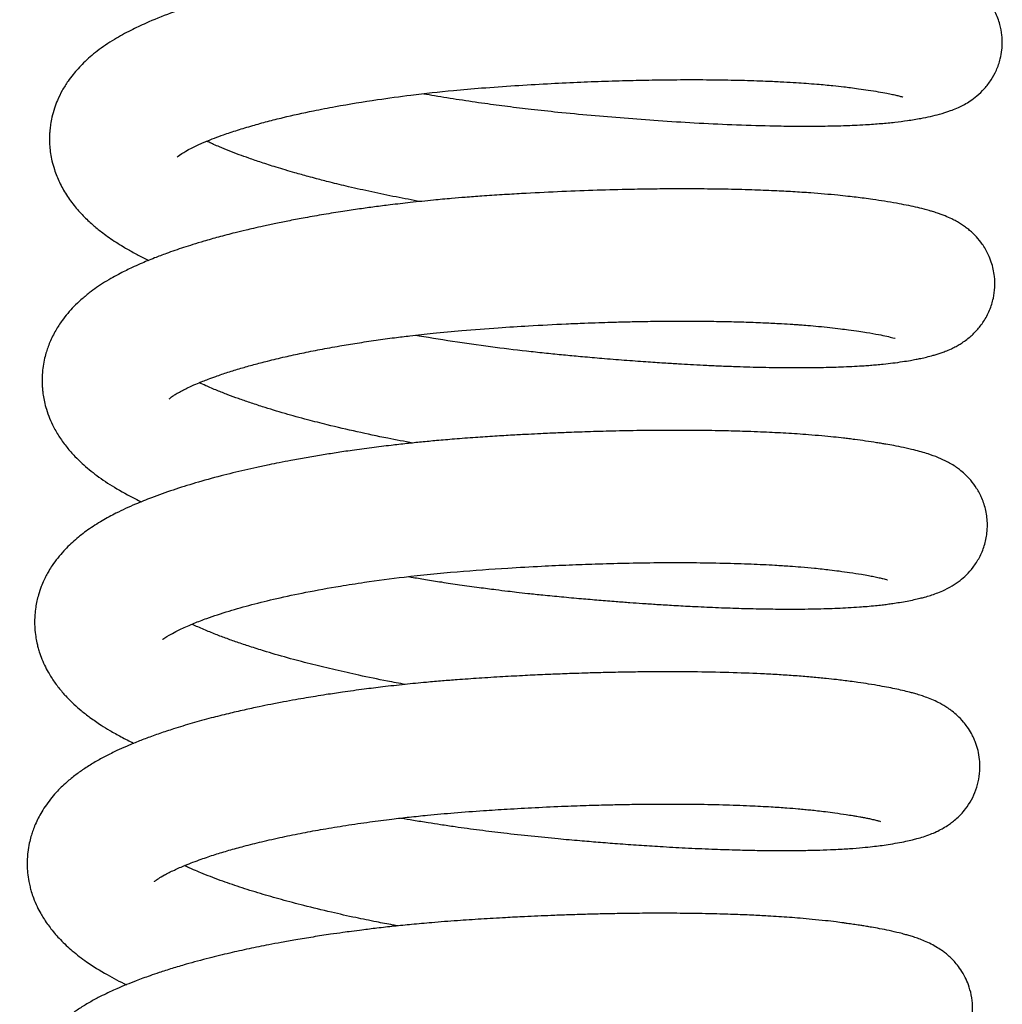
# Model space of a CAD drawing. Header units: inches. Extents: x 0 to 77643, y -44170 to 0.
# Tile 214 of 256: x 75416.43 to 75419.02, y -39662.49 to -39659.9. Entities that reach past the tile are written whole.
import ezdxf

# ---------------------------------------------------------------- set-up
doc = ezdxf.new("R2010")
doc.units = ezdxf.units.IN
doc.header["$MEASUREMENT"] = 0
doc.layers.add('FAKRO LOFT LADDERS', color=7, linetype='Continuous')

msp = doc.modelspace()

# ---------------------------------------------------------------- linework, layer by layer
at = {"layer": 'FAKRO LOFT LADDERS', "color": 7, "linetype": 'Continuous'}
for points, knots in [([(75417.49265, -39660.09547), (75417.5022, -39660.09711), (75417.53323, -39660.10237), (75417.58679, -39660.11091), (75417.65098, -39660.12029), (75417.7142, -39660.12872), (75417.77821, -39660.13649), (75417.85164, -39660.14443), (75417.93353, -39660.15211), (75418.02208, -39660.15966), (75418.11305, -39660.16641), (75418.20817, -39660.17234), (75418.30691, -39660.17711), (75418.39229, -39660.1798), (75418.46046, -39660.18086), (75418.50875, -39660.18099), (75418.54716, -39660.18062), (75418.57779, -39660.18001), (75418.6032, -39660.17924), (75418.62915, -39660.17822), (75418.6608, -39660.17659), (75418.6964, -39660.17408), (75418.73324, -39660.17053), (75418.76872, -39660.16599), (75418.79936, -39660.16087), (75418.82724, -39660.15526), (75418.85214, -39660.14915), (75418.87474, -39660.14225), (75418.89678, -39660.1335), (75418.9137, -39660.12538), (75418.93245, -39660.11407), (75418.94981, -39660.10123), (75418.96915, -39660.08292), (75418.98694, -39660.05985), (75419.00124, -39660.03385), (75419.01091, -39660.0058), (75419.01517, -39659.98155), (75419.01638, -39659.96106), (75419.01521, -39659.93804), (75419.01026, -39659.91113), (75418.9983, -39659.87983), (75418.9833, -39659.85511), (75418.96751, -39659.83596), (75418.95388, -39659.82276), (75418.94105, -39659.81221), (75418.92691, -39659.80232), (75418.91137, -39659.7933), (75418.89506, -39659.78536), (75418.8791, -39659.77879), (75418.86206, -39659.7728), (75418.84541, -39659.7677), (75418.82941, -39659.76338), (75418.81203, -39659.75916), (75418.79534, -39659.75545), (75418.77395, -39659.75113), (75418.75098, -39659.74695), (75418.72929, -39659.74334), (75418.71113, -39659.74051), (75418.69523, -39659.73816), (75418.67935, -39659.73591), (75418.65887, -39659.73316), (75418.63123, -39659.72982), (75418.59795, -39659.72634), (75418.56578, -39659.72345), (75418.53847, -39659.72128), (75418.51346, -39659.7195), (75418.48761, -39659.71786), (75418.45607, -39659.71609), (75418.41694, -39659.71425), (75418.36785, -39659.71246), (75418.31079, -39659.711), (75418.24727, -39659.71011), (75418.1827, -39659.70993), (75418.12327, -39659.71035), (75418.07165, -39659.71112), (75418.02482, -39659.71213), (75417.97941, -39659.71338), (75417.93272, -39659.71494), (75417.88378, -39659.71688), (75417.83154, -39659.71926), (75417.77576, -39659.72218), (75417.71777, -39659.72564), (75417.66695, -39659.72899), (75417.62679, -39659.73198), (75417.59567, -39659.7345), (75417.56157, -39659.73749), (75417.51988, -39659.74147), (75417.47465, -39659.74626), (75417.43266, -39659.75115), (75417.38807, -39659.75674), (75417.33454, -39659.76404), (75417.26755, -39659.77426), (75417.19615, -39659.78657), (75417.11857, -39659.8017), (75417.04226, -39659.81871), (75416.97085, -39659.83701), (75416.91391, -39659.85352), (75416.8666, -39659.86876), (75416.81615, -39659.88663), (75416.76746, -39659.90634), (75416.71901, -39659.92923), (75416.67602, -39659.95272), (75416.63398, -39659.98116), (75416.60306, -39660.00774), (75416.58246, -39660.02908), (75416.56878, -39660.04509), (75416.55467, -39660.06398), (75416.54055, -39660.08659), (75416.52879, -39660.11055), (75416.51982, -39660.13421), (75416.51383, -39660.15552), (75416.51015, -39660.17482), (75416.5083, -39660.18998), (75416.50738, -39660.20305), (75416.50706, -39660.21749), (75416.50774, -39660.23436), (75416.50991, -39660.25332), (75416.51382, -39660.27382), (75416.51927, -39660.29349), (75416.52605, -39660.31221), (75416.53604, -39660.33503), (75416.55162, -39660.36283), (75416.57399, -39660.39329), (75416.59835, -39660.42), (75416.62275, -39660.44253), (75416.64481, -39660.46025), (75416.66452, -39660.47457), (75416.68243, -39660.4866), (75416.70335, -39660.49964), (75416.72728, -39660.51335), (75416.75004, -39660.52525), (75416.76407, -39660.53214), (75416.76874, -39660.53438)], [0.217810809, 0.217810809, 0.217810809, 0.217810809, 0.217862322, 0.217977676, 0.218096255, 0.218201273, 0.218310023, 0.218432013, 0.218586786, 0.218742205, 0.21890577, 0.219084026, 0.219277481, 0.219485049, 0.219614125, 0.219727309, 0.219819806, 0.219892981, 0.219958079, 0.220017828, 0.22010162, 0.220222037, 0.220335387, 0.22044805, 0.220580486, 0.220683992, 0.220785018, 0.220909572, 0.22097366, 0.221047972, 0.221098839, 0.221156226, 0.221219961, 0.221281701, 0.221339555, 0.221400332, 0.22144663, 0.221485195, 0.221521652, 0.221577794, 0.221644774, 0.221709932, 0.221765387, 0.221805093, 0.221845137, 0.221890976, 0.221953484, 0.222010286, 0.222085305, 0.222154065, 0.222231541, 0.222310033, 0.222363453, 0.222431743, 0.22251573, 0.222604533, 0.2226782, 0.222732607, 0.222779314, 0.222825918, 0.222874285, 0.222955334, 0.223055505, 0.223136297, 0.223196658, 0.223253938, 0.223313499, 0.223375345, 0.223466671, 0.223569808, 0.223686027, 0.223815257, 0.223944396, 0.224054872, 0.224146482, 0.224227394, 0.22430834, 0.224389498, 0.224474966, 0.224566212, 0.224663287, 0.224766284, 0.224868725, 0.224928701, 0.224976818, 0.225032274, 0.22510859, 0.22519794, 0.225274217, 0.225335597, 0.22544152, 0.225570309, 0.225714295, 0.225857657, 0.226039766, 0.226199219, 0.226339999, 0.226448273, 0.226557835, 0.226742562, 0.226866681, 0.227009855, 0.22716892, 0.227307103, 0.227368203, 0.227425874, 0.22748758, 0.22756752, 0.227646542, 0.227705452, 0.227770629, 0.227821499, 0.22786002, 0.227890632, 0.227924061, 0.227973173, 0.228022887, 0.228074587, 0.228137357, 0.228187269, 0.228235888, 0.228342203, 0.228454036, 0.228559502, 0.228657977, 0.228746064, 0.228807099, 0.228869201, 0.228931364, 0.22901542, 0.229098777, 0.22913969, 0.22913969, 0.22913969, 0.22913969]), ([(75416.8431, -39660.26264), (75416.84333, -39660.2626), (75416.85172, -39660.25342), (75416.89592, -39660.23058), (75416.94102, -39660.21256), (75416.96844, -39660.20246), (75417.00157, -39660.19134), (75417.04056, -39660.17956), (75417.08092, -39660.16848), (75417.13331, -39660.15533), (75417.19287, -39660.14212), (75417.27546, -39660.12612), (75417.36102, -39660.11201), (75417.46527, -39660.09787), (75417.5573, -39660.08777), (75417.64901, -39660.0798), (75417.73178, -39660.07403), (75417.81595, -39660.06898), (75417.89534, -39660.06509), (75417.97067, -39660.06215), (75418.04223, -39660.06009), (75418.11505, -39660.05872), (75418.1897, -39660.05815), (75418.26553, -39660.05856), (75418.33653, -39660.05995), (75418.3942, -39660.06194), (75418.43912, -39660.06407), (75418.47191, -39660.06597), (75418.50102, -39660.06794), (75418.53362, -39660.07047), (75418.56699, -39660.07356), (75418.59589, -39660.07674), (75418.61818, -39660.07954), (75418.63975, -39660.08243), (75418.66469, -39660.08604), (75418.68975, -39660.09007), (75418.7111, -39660.09395), (75418.72696, -39660.09721), (75418.73921, -39660.10001), (75418.74819, -39660.10238), (75418.75271, -39660.10375), (75418.75383, -39660.10419), (75418.75382, -39660.10417)], [0.7732325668, 0.7732325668, 0.7732325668, 0.7732325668, 0.7734875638, 0.7738471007, 0.7739366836, 0.774020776, 0.7741422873, 0.7742616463, 0.7743700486, 0.7744786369, 0.7746726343, 0.7748046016, 0.7750445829, 0.7752249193, 0.7754465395, 0.7755909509, 0.7757595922, 0.7759237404, 0.7760749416, 0.7762178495, 0.7763631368, 0.776497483, 0.7766565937, 0.776825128, 0.7769844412, 0.7771340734, 0.7772337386, 0.7773191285, 0.7773888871, 0.7774695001, 0.7775957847, 0.7776888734, 0.7777486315, 0.777825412, 0.7779211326, 0.7780370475, 0.7781466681, 0.7782376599, 0.7783196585, 0.7784196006, 0.7784982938, 0.7785587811, 0.7785587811, 0.7785587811, 0.7785587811]), ([(75417.48334, -39660.37954), (75417.4619, -39660.37561), (75417.4188, -39660.36737), (75417.35585, -39660.35429), (75417.29797, -39660.34124), (75417.24978, -39660.32955), (75417.21469, -39660.32054), (75417.18365, -39660.31224), (75417.14763, -39660.30219), (75417.10613, -39660.28983), (75417.066, -39660.27698), (75417.03375, -39660.26596), (75417.00548, -39660.25573), (75416.97972, -39660.24586), (75416.95745, -39660.23676), (75416.94003, -39660.22925), (75416.92889, -39660.22422), (75416.92303, -39660.22147), (75416.92099, -39660.22049)], [0.7702097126, 0.7702097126, 0.7702097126, 0.7702097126, 0.7703394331, 0.7704734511, 0.7706049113, 0.7707144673, 0.7707969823, 0.7708480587, 0.7709344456, 0.7710604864, 0.7711655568, 0.771259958, 0.7713377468, 0.7714227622, 0.7715086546, 0.771568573, 0.771616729, 0.7716433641, 0.7716433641, 0.7716433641, 0.7716433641]), ([(75417.47202, -39660.73137), (75417.4748, -39660.73185), (75417.51088, -39660.73804), (75417.5803, -39660.74917), (75417.67894, -39660.76297), (75417.75928, -39660.77267), (75417.82098, -39660.77927), (75417.8662, -39660.78368), (75417.91299, -39660.78803), (75417.96456, -39660.79253), (75418.0204, -39660.79706), (75418.075, -39660.80109), (75418.12264, -39660.80429), (75418.16153, -39660.80668), (75418.19588, -39660.80863), (75418.23025, -39660.81041), (75418.26823, -39660.81217), (75418.31827, -39660.81416), (75418.37777, -39660.81595), (75418.44118, -39660.81698), (75418.49708, -39660.81708), (75418.53937, -39660.81653), (75418.57227, -39660.8157), (75418.59948, -39660.81475), (75418.62644, -39660.81347), (75418.64974, -39660.81206), (75418.66868, -39660.81068), (75418.68552, -39660.80929), (75418.70533, -39660.8074), (75418.72872, -39660.80476), (75418.7525, -39660.80145), (75418.77267, -39660.7981), (75418.78824, -39660.79524), (75418.80234, -39660.79238), (75418.8177, -39660.78892), (75418.83188, -39660.78525), (75418.84448, -39660.78153), (75418.8551, -39660.77807), (75418.86745, -39660.77353), (75418.87945, -39660.76852), (75418.89367, -39660.76148), (75418.90518, -39660.75487), (75418.91661, -39660.7474), (75418.93115, -39660.73638), (75418.94899, -39660.71965), (75418.96791, -39660.69539), (75418.98324, -39660.66672), (75418.99298, -39660.63582), (75418.99698, -39660.60557), (75418.99623, -39660.57975), (75418.9926, -39660.5575), (75418.98719, -39660.53798), (75418.97809, -39660.51535), (75418.9647, -39660.49253), (75418.95057, -39660.47515), (75418.93927, -39660.46357), (75418.93035, -39660.45552), (75418.92062, -39660.44778), (75418.91124, -39660.44114), (75418.90233, -39660.43552), (75418.89229, -39660.42981), (75418.88204, -39660.42453), (75418.86736, -39660.41801), (75418.85532, -39660.41341), (75418.84426, -39660.40953), (75418.8336, -39660.40615), (75418.82188, -39660.40273), (75418.80739, -39660.39883), (75418.78767, -39660.39409), (75418.76371, -39660.38902), (75418.73651, -39660.3839), (75418.70724, -39660.37897), (75418.67843, -39660.37462), (75418.65321, -39660.37107), (75418.63144, -39660.36827), (75418.60824, -39660.36557), (75418.58061, -39660.36266), (75418.54816, -39660.35967), (75418.50889, -39660.35657), (75418.46511, -39660.3537), (75418.41344, -39660.351), (75418.35404, -39660.34867), (75418.28611, -39660.34694), (75418.21512, -39660.34609), (75418.14766, -39660.34606), (75418.08538, -39660.34665), (75418.01665, -39660.34787), (75417.93702, -39660.35007), (75417.84492, -39660.35368), (75417.7648, -39660.35775), (75417.69831, -39660.36173), (75417.64875, -39660.36498), (75417.60452, -39660.36825), (75417.56203, -39660.37177), (75417.51362, -39660.37621), (75417.45963, -39660.3818), (75417.40802, -39660.38782), (75417.36359, -39660.39349), (75417.32203, -39660.39921), (75417.27743, -39660.40581), (75417.22951, -39660.41351), (75417.18284, -39660.42168), (75417.14069, -39660.42964), (75417.10426, -39660.43698), (75417.07243, -39660.44379), (75417.04635, -39660.44965), (75417.02132, -39660.45551), (75416.99035, -39660.46308), (75416.95317, -39660.4728), (75416.91621, -39660.48324), (75416.88571, -39660.49246), (75416.86041, -39660.50055), (75416.83727, -39660.50834), (75416.81174, -39660.51739), (75416.78086, -39660.52909), (75416.751, -39660.54148), (75416.72669, -39660.55248), (75416.70946, -39660.56073), (75416.69165, -39660.56975), (75416.67332, -39660.57966), (75416.65214, -39660.59219), (75416.63146, -39660.6058), (75416.61064, -39660.62106), (75416.59067, -39660.63761), (75416.5718, -39660.65559), (75416.55518, -39660.67381), (75416.53899, -39660.69439), (75416.52263, -39660.71946), (75416.51039, -39660.74393), (75416.50248, -39660.76435), (75416.49744, -39660.77998), (75416.49286, -39660.79802), (75416.48965, -39660.81684), (75416.48805, -39660.8339), (75416.4875, -39660.84902), (75416.48779, -39660.86294), (75416.48886, -39660.87682), (75416.4907, -39660.89122), (75416.49384, -39660.9079), (75416.49925, -39660.92835), (75416.5072, -39660.95056), (75416.51868, -39660.97539), (75416.53384, -39661.00126), (75416.55291, -39661.02725), (75416.57286, -39661.0498), (75416.59897, -39661.07522), (75416.63155, -39661.10191), (75416.67955, -39661.13401), (75416.71918, -39661.15577), (75416.74398, -39661.16797), (75416.74923, -39661.1705)], [0.230659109, 0.230659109, 0.230659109, 0.230659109, 0.230674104, 0.230853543, 0.231028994, 0.231193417, 0.231274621, 0.231353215, 0.231431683, 0.231522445, 0.2316283, 0.231732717, 0.231821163, 0.231893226, 0.231952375, 0.232017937, 0.232092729, 0.232176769, 0.232320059, 0.23246464, 0.232594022, 0.232708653, 0.232775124, 0.232846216, 0.2329252, 0.232997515, 0.233045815, 0.23309448, 0.233151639, 0.233233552, 0.233322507, 0.233399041, 0.233458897, 0.233509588, 0.233574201, 0.233649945, 0.233694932, 0.233736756, 0.23378381, 0.233847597, 0.233890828, 0.233925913, 0.233963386, 0.234004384, 0.234068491, 0.234130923, 0.234198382, 0.234263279, 0.234318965, 0.234373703, 0.234411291, 0.234449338, 0.23449166, 0.234557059, 0.234610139, 0.234637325, 0.234669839, 0.234698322, 0.23473265, 0.234769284, 0.234791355, 0.234839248, 0.23490752, 0.234952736, 0.234994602, 0.235052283, 0.235090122, 0.235147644, 0.235239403, 0.235333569, 0.235427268, 0.23553374, 0.235631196, 0.235698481, 0.235757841, 0.235816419, 0.235887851, 0.235976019, 0.236062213, 0.236172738, 0.236280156, 0.236406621, 0.236551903, 0.23669488, 0.236822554, 0.236934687, 0.237040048, 0.237196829, 0.237360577, 0.237525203, 0.237615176, 0.237707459, 0.237784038, 0.237846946, 0.237931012, 0.238040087, 0.238135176, 0.238210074, 0.238283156, 0.238365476, 0.238460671, 0.238557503, 0.238638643, 0.238713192, 0.238780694, 0.238837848, 0.238879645, 0.23894319, 0.239042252, 0.239133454, 0.239204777, 0.23926592, 0.239324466, 0.239384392, 0.239469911, 0.23957958, 0.239644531, 0.239691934, 0.239741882, 0.239807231, 0.239880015, 0.239954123, 0.240023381, 0.240106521, 0.24018174, 0.240250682, 0.240319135, 0.240404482, 0.240499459, 0.240542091, 0.240580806, 0.240630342, 0.240688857, 0.240731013, 0.240764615, 0.240806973, 0.240841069, 0.240873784, 0.24092088, 0.240975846, 0.241043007, 0.241111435, 0.24120139, 0.241295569, 0.241387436, 0.24146409, 0.241613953, 0.241770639, 0.241943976, 0.241989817, 0.241989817, 0.241989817, 0.241989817]), ([(75416.8225, -39660.89924), (75416.8225, -39660.89924), (75416.82277, -39660.89896), (75416.82509, -39660.89681), (75416.83108, -39660.89237), (75416.83829, -39660.88761), (75416.84785, -39660.88205), (75416.85974, -39660.87574), (75416.87397, -39660.86873), (75416.89089, -39660.86108), (75416.90894, -39660.85361), (75416.92643, -39660.8468), (75416.94792, -39660.83892), (75416.97649, -39660.82924), (75417.00999, -39660.8189), (75417.04494, -39660.80898), (75417.08361, -39660.79886), (75417.12579, -39660.78876), (75417.17191, -39660.77868), (75417.21989, -39660.76909), (75417.26865, -39660.76024), (75417.31798, -39660.75209), (75417.36623, -39660.74482), (75417.41273, -39660.73846), (75417.46274, -39660.73223), (75417.52157, -39660.72566), (75417.59916, -39660.71827), (75417.68338, -39660.71203), (75417.77522, -39660.70622), (75417.85116, -39660.70231), (75417.91258, -39660.69973), (75417.95193, -39660.69831), (75417.98806, -39660.69717), (75418.02698, -39660.69615), (75418.07235, -39660.69522), (75418.12245, -39660.69457), (75418.1758, -39660.69432), (75418.22988, -39660.69455), (75418.2836, -39660.69533), (75418.33561, -39660.69665), (75418.38351, -39660.69841), (75418.42397, -39660.70039), (75418.45251, -39660.70209), (75418.47115, -39660.70333), (75418.48662, -39660.70444), (75418.50684, -39660.706), (75418.53332, -39660.70831), (75418.56224, -39660.71122), (75418.58849, -39660.7143), (75418.61416, -39660.71769), (75418.63749, -39660.721), (75418.66355, -39660.72504), (75418.69079, -39660.72982), (75418.71273, -39660.73441), (75418.72888, -39660.7384), (75418.73501, -39660.74053), (75418.73388, -39660.74011), (75418.73372, -39660.74005)], [0.7604106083, 0.7604106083, 0.7604106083, 0.7604106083, 0.7604417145, 0.7605581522, 0.7606239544, 0.7606962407, 0.7607784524, 0.7608409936, 0.7609056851, 0.7610005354, 0.7610749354, 0.7611282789, 0.7612006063, 0.7613057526, 0.7614108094, 0.7615062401, 0.761604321, 0.7617215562, 0.7618283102, 0.761939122, 0.7620550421, 0.7621541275, 0.7622586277, 0.762359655, 0.7624409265, 0.762561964, 0.7627105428, 0.7628958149, 0.7630487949, 0.7632388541, 0.7633331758, 0.7634056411, 0.7634689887, 0.7635459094, 0.7636368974, 0.7637417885, 0.7638521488, 0.7639699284, 0.7640885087, 0.7642076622, 0.76432708, 0.7644317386, 0.7645107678, 0.764549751, 0.7645815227, 0.7646378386, 0.76472082, 0.7648144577, 0.7649072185, 0.7649815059, 0.7650857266, 0.7651706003, 0.7653191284, 0.7654567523, 0.7655933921, 0.7657200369, 0.7657351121, 0.7657351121, 0.7657351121, 0.7657351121]), ([(75417.46426, -39661.01572), (75417.44187, -39661.01162), (75417.39206, -39661.00208), (75417.31629, -39660.98612), (75417.24618, -39660.96971), (75417.18294, -39660.95356), (75417.12548, -39660.93766), (75417.07527, -39660.92243), (75417.03515, -39660.90928), (75417.00485, -39660.89874), (75416.9762, -39660.88818), (75416.94697, -39660.87668), (75416.92186, -39660.86606), (75416.907, -39660.85923), (75416.90144, -39660.85658)], [0.7573859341, 0.7573859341, 0.7573859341, 0.7573859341, 0.7575213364, 0.7576903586, 0.757863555, 0.7579831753, 0.7581269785, 0.7582802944, 0.7583726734, 0.7584590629, 0.7585451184, 0.758638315, 0.7587486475, 0.7588203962, 0.7588203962, 0.7588203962, 0.7588203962]), ([(75417.45273, -39661.36751), (75417.4551, -39661.36792), (75417.46989, -39661.37046), (75417.49878, -39661.37528), (75417.5412, -39661.38201), (75417.58838, -39661.38907), (75417.636, -39661.39572), (75417.6784, -39661.40124), (75417.71114, -39661.40526), (75417.73927, -39661.40856), (75417.76996, -39661.41201), (75417.80945, -39661.41617), (75417.85656, -39661.42072), (75417.90583, -39661.42523), (75417.95387, -39661.42935), (75417.99648, -39661.43277), (75418.03458, -39661.43564), (75418.07043, -39661.43819), (75418.10895, -39661.44075), (75418.15298, -39661.44343), (75418.20461, -39661.44624), (75418.26197, -39661.44887), (75418.32313, -39661.45106), (75418.38303, -39661.45252), (75418.43779, -39661.45315), (75418.48429, -39661.45308), (75418.52173, -39661.45257), (75418.55339, -39661.45178), (75418.58238, -39661.45073), (75418.61138, -39661.44932), (75418.63726, -39661.44768), (75418.66101, -39661.44582), (75418.68095, -39661.44397), (75418.69871, -39661.44203), (75418.71399, -39661.44015), (75418.72963, -39661.43798), (75418.74675, -39661.43527), (75418.76542, -39661.43198), (75418.78321, -39661.4284), (75418.79836, -39661.42492), (75418.81273, -39661.42121), (75418.82674, -39661.41711), (75418.84254, -39661.41173), (75418.86105, -39661.40421), (75418.88123, -39661.3941), (75418.90337, -39661.37922), (75418.92197, -39661.36312), (75418.94, -39661.34311), (75418.957, -39661.31666), (75418.9672, -39661.29252), (75418.97324, -39661.26969), (75418.97626, -39661.25097), (75418.97759, -39661.22553), (75418.97398, -39661.194), (75418.96346, -39661.16165), (75418.94936, -39661.13498), (75418.93282, -39661.11302), (75418.91885, -39661.09854), (75418.90341, -39661.08554), (75418.89165, -39661.07716), (75418.88027, -39661.07009), (75418.87094, -39661.06499), (75418.86351, -39661.06124), (75418.85561, -39661.05756), (75418.84145, -39661.05147), (75418.82352, -39661.04508), (75418.80271, -39661.03886), (75418.78088, -39661.03314), (75418.75745, -39661.02783), (75418.73227, -39661.02282), (75418.71311, -39661.01938), (75418.69769, -39661.01677), (75418.68034, -39661.01395), (75418.65716, -39661.01045), (75418.63251, -39661.007), (75418.61268, -39661.00448), (75418.59415, -39661.00228), (75418.57075, -39660.99973), (75418.54023, -39660.99679), (75418.5082, -39660.99411), (75418.47652, -39660.99181), (75418.44696, -39660.98994), (75418.4176, -39660.98831), (75418.38694, -39660.98685), (75418.34647, -39660.98523), (75418.29232, -39660.9836), (75418.22183, -39660.98237), (75418.14423, -39660.98203), (75418.0656, -39660.98268), (75417.99235, -39660.98408), (75417.9271, -39660.98593), (75417.87204, -39660.98793), (75417.831, -39660.98967), (75417.79789, -39660.99121), (75417.76538, -39660.99284), (75417.72509, -39660.99503), (75417.67851, -39660.99783), (75417.62723, -39661.00119), (75417.57609, -39661.005), (75417.52875, -39661.00907), (75417.48697, -39661.01304), (75417.44689, -39661.0172), (75417.40323, -39661.02213), (75417.35496, -39661.0281), (75417.30663, -39661.03468), (75417.2627, -39661.04118), (75417.22245, -39661.04757), (75417.1828, -39661.0543), (75417.14574, -39661.06103), (75417.11333, -39661.06729), (75417.08313, -39661.07341), (75417.05311, -39661.0798), (75417.01035, -39661.08943), (75416.95557, -39661.10284), (75416.89249, -39661.12026), (75416.83152, -39661.13937), (75416.77913, -39661.15806), (75416.72895, -39661.17835), (75416.68596, -39661.19829), (75416.64464, -39661.22055), (75416.60865, -39661.2436), (75416.57482, -39661.26988), (75416.54293, -39661.30047), (75416.5201, -39661.32907), (75416.50585, -39661.35172), (75416.49857, -39661.36479), (75416.49185, -39661.37836), (75416.4847, -39661.39522), (75416.47857, -39661.41332), (75416.47377, -39661.43233), (75416.47077, -39661.44829), (75416.46859, -39661.46718), (75416.46787, -39661.48541), (75416.46838, -39661.50436), (75416.47048, -39661.52368), (75416.47355, -39661.54029), (75416.4768, -39661.55369), (75416.48098, -39661.56804), (75416.48734, -39661.58571), (75416.49599, -39661.60494), (75416.5052, -39661.62192), (75416.5139, -39661.63599), (75416.52249, -39661.64851), (75416.53431, -39661.66414), (75416.55041, -39661.68285), (75416.57024, -39661.70262), (75416.59149, -39661.72122), (75416.61504, -39661.7396), (75416.64064, -39661.75721), (75416.66714, -39661.77361), (75416.69616, -39661.78993), (75416.71747, -39661.80072), (75416.72902, -39661.80628), (75416.72941, -39661.80647)], [0.243510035, 0.243510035, 0.243510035, 0.243510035, 0.243522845, 0.243589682, 0.243664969, 0.243748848, 0.243839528, 0.24391588, 0.243971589, 0.244011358, 0.244063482, 0.2441327, 0.24421889, 0.244311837, 0.244394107, 0.244475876, 0.244541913, 0.244601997, 0.244673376, 0.244756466, 0.244850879, 0.244970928, 0.245095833, 0.245225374, 0.245353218, 0.245462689, 0.245552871, 0.245629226, 0.245705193, 0.245783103, 0.245868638, 0.24593034, 0.245997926, 0.246056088, 0.246104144, 0.246151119, 0.246216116, 0.246292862, 0.246368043, 0.246436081, 0.246486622, 0.2465537, 0.246618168, 0.246682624, 0.246772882, 0.246839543, 0.246893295, 0.246951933, 0.247015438, 0.24708287, 0.247115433, 0.247147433, 0.2471906, 0.247262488, 0.247329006, 0.247388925, 0.247445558, 0.247500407, 0.247543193, 0.247581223, 0.247628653, 0.247658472, 0.247687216, 0.247715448, 0.247750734, 0.247869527, 0.247946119, 0.248027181, 0.248138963, 0.248233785, 0.24830945, 0.248344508, 0.24838843, 0.248479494, 0.248562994, 0.248605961, 0.248645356, 0.248715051, 0.248794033, 0.24888021, 0.248951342, 0.249019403, 0.249084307, 0.249148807, 0.249220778, 0.249343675, 0.249484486, 0.249640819, 0.249788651, 0.249921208, 0.250038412, 0.250137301, 0.250212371, 0.250254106, 0.250310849, 0.250382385, 0.250464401, 0.250553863, 0.250650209, 0.250732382, 0.250803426, 0.250871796, 0.250946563, 0.251038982, 0.251134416, 0.251213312, 0.251285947, 0.251364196, 0.251443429, 0.251505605, 0.251558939, 0.251627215, 0.251694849, 0.251832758, 0.251989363, 0.25213636, 0.252288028, 0.252409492, 0.252567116, 0.252685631, 0.252816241, 0.252938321, 0.253062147, 0.253201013, 0.253248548, 0.253285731, 0.253324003, 0.253372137, 0.25343295, 0.253477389, 0.253524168, 0.253575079, 0.253615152, 0.253666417, 0.253723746, 0.253768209, 0.253799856, 0.253833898, 0.25388892, 0.253951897, 0.254007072, 0.254049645, 0.254091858, 0.254136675, 0.25421845, 0.254306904, 0.254381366, 0.254467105, 0.254568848, 0.254646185, 0.254738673, 0.254836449, 0.254839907, 0.254839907, 0.254839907, 0.254839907]), ([(75416.80487, -39661.53237), (75416.80454, -39661.53317), (75416.80962, -39661.52907), (75416.85895, -39661.50092), (75416.92686, -39661.47531), (75416.97702, -39661.45868), (75417.03908, -39661.44113), (75417.10668, -39661.4245), (75417.18415, -39661.40802), (75417.26203, -39661.39391), (75417.34857, -39661.38041), (75417.45042, -39661.36694), (75417.57699, -39661.35416), (75417.69898, -39661.34569), (75417.79771, -39661.34004), (75417.87454, -39661.33649), (75417.94797, -39661.33379), (75418.02638, -39661.33169), (75418.11227, -39661.33044), (75418.19927, -39661.33041), (75418.28116, -39661.33167), (75418.35363, -39661.33397), (75418.41103, -39661.33678), (75418.45404, -39661.33953), (75418.48873, -39661.34217), (75418.52418, -39661.34535), (75418.55759, -39661.34896), (75418.58812, -39661.35289), (75418.61676, -39661.35688), (75418.64245, -39661.36089), (75418.66333, -39661.36453), (75418.67894, -39661.36753), (75418.69158, -39661.37021), (75418.70165, -39661.37261), (75418.70862, -39661.37444), (75418.71327, -39661.37586), (75418.71353, -39661.37594), (75418.71354, -39661.37594)], [0.7475672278, 0.7475672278, 0.7475672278, 0.7475672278, 0.7477687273, 0.7482152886, 0.7483392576, 0.748527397, 0.748698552, 0.7488675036, 0.7490499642, 0.7492525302, 0.7493869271, 0.7496010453, 0.7498750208, 0.7501323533, 0.7503029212, 0.7504430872, 0.7505766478, 0.7507319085, 0.7509085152, 0.7510992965, 0.7512810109, 0.7514511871, 0.7516078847, 0.7517108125, 0.7517934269, 0.7518981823, 0.7520265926, 0.7521138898, 0.7522171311, 0.752345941, 0.7524326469, 0.7525121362, 0.7525997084, 0.7526768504, 0.7527405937, 0.7528205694, 0.7528533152, 0.7528533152, 0.7528533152, 0.7528533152]), ([(75417.44416, -39661.65171), (75417.42826, -39661.64879), (75417.3869, -39661.64097), (75417.32504, -39661.62829), (75417.25977, -39661.61367), (75417.19962, -39661.59906), (75417.1387, -39661.58301), (75417.08508, -39661.56755), (75417.04002, -39661.55346), (75417.00554, -39661.54196), (75416.97414, -39661.53081), (75416.94339, -39661.51918), (75416.91233, -39661.50653), (75416.89259, -39661.49776), (75416.88296, -39661.4932), (75416.8826, -39661.49303)], [0.7445472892, 0.7445472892, 0.7445472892, 0.7445472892, 0.7446434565, 0.7447990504, 0.7449336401, 0.7450653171, 0.7452030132, 0.7453620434, 0.7454653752, 0.745561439, 0.7456519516, 0.7457453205, 0.745854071, 0.7459728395, 0.7459774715, 0.7459774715, 0.7459774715, 0.7459774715]), ([(75417.43285, -39662.00354), (75417.44363, -39662.0054), (75417.46724, -39662.00939), (75417.50205, -39662.01502), (75417.53867, -39662.02067), (75417.58389, -39662.02732), (75417.63939, -39662.03492), (75417.70645, -39662.04324), (75417.77546, -39662.05088), (75417.84234, -39662.05733), (75417.901, -39662.06262), (75417.95309, -39662.06698), (75418.00479, -39662.07101), (75418.05914, -39662.07488), (75418.11887, -39662.0787), (75418.18332, -39662.08228), (75418.24926, -39662.08525), (75418.31035, -39662.08733), (75418.36293, -39662.08855), (75418.40923, -39662.08914), (75418.45233, -39662.08923), (75418.49446, -39662.08882), (75418.53482, -39662.08788), (75418.56812, -39662.08659), (75418.59394, -39662.08525), (75418.61955, -39662.08365), (75418.64642, -39662.08153), (75418.67295, -39662.07886), (75418.69558, -39662.07612), (75418.71765, -39662.07295), (75418.74008, -39662.06916), (75418.76093, -39662.06508), (75418.77763, -39662.06129), (75418.79292, -39662.05737), (75418.80825, -39662.05289), (75418.82527, -39662.04698), (75418.84199, -39662.03994), (75418.85678, -39662.03248), (75418.86979, -39662.02477), (75418.88277, -39662.01566), (75418.89383, -39662.00676), (75418.90717, -39661.99407), (75418.9207, -39661.97832), (75418.93545, -39661.95615), (75418.94733, -39661.92984), (75418.95512, -39661.90115), (75418.95785, -39661.87389), (75418.95669, -39661.84836), (75418.95256, -39661.82546), (75418.94721, -39661.80796), (75418.94025, -39661.79143), (75418.93468, -39661.78036), (75418.92441, -39661.76373), (75418.91198, -39661.74787), (75418.89847, -39661.73391), (75418.88659, -39661.72385), (75418.87414, -39661.71467), (75418.86594, -39661.70937), (75418.85725, -39661.70429), (75418.84771, -39661.69912), (75418.83459, -39661.69283), (75418.81789, -39661.68612), (75418.80237, -39661.68078), (75418.78961, -39661.67686), (75418.77422, -39661.67256), (75418.75822, -39661.66855), (75418.73847, -39661.66409), (75418.71699, -39661.65974), (75418.6924, -39661.65522), (75418.66563, -39661.65077), (75418.63918, -39661.64678), (75418.61667, -39661.64361), (75418.59779, -39661.64114), (75418.5768, -39661.63861), (75418.55004, -39661.63569), (75418.51571, -39661.63241), (75418.47626, -39661.62922), (75418.43407, -39661.62638), (75418.37874, -39661.62333), (75418.30607, -39661.62045), (75418.21235, -39661.61845), (75418.12732, -39661.61812), (75418.05687, -39661.6187), (75418.00472, -39661.61952), (75417.95538, -39661.62065), (75417.91277, -39661.6219), (75417.87925, -39661.62304), (75417.84715, -39661.62425), (75417.80819, -39661.62588), (75417.75763, -39661.62828), (75417.69952, -39661.63143), (75417.63964, -39661.63513), (75417.58675, -39661.63877), (75417.54052, -39661.64243), (75417.49462, -39661.64647), (75417.44201, -39661.65166), (75417.38748, -39661.65774), (75417.33275, -39661.66452), (75417.2832, -39661.6713), (75417.24068, -39661.67765), (75417.20884, -39661.68272), (75417.18193, -39661.68719), (75417.15384, -39661.69208), (75417.12266, -39661.69779), (75417.09068, -39661.70397), (75417.05599, -39661.71106), (75417.0186, -39661.71916), (75416.97645, -39661.72897), (75416.9305, -39661.74052), (75416.8822, -39661.75379), (75416.83717, -39661.76745), (75416.79748, -39661.78063), (75416.76377, -39661.79278), (75416.73493, -39661.80405), (75416.70824, -39661.81528), (75416.68302, -39661.82667), (75416.65553, -39661.84018), (75416.62748, -39661.85551), (75416.6011, -39661.87188), (75416.57603, -39661.88963), (75416.55042, -39661.91048), (75416.52812, -39661.93219), (75416.50946, -39661.954), (75416.49587, -39661.97246), (75416.4847, -39661.99029), (75416.47545, -39662.00764), (75416.46836, -39662.02333), (75416.46269, -39662.03837), (75416.45792, -39662.05348), (75416.45342, -39662.0715), (75416.45016, -39662.09132), (75416.4486, -39662.11039), (75416.44832, -39662.12857), (75416.44944, -39662.14844), (75416.4522, -39662.16773), (75416.45574, -39662.18407), (75416.45969, -39662.19862), (75416.46556, -39662.2162), (75416.47387, -39662.23583), (75416.48309, -39662.25355), (75416.49496, -39662.27345), (75416.51163, -39662.29697), (75416.53679, -39662.32565), (75416.56782, -39662.35449), (75416.60828, -39662.38547), (75416.65541, -39662.41493), (75416.69209, -39662.43404), (75416.7098, -39662.44254)], [0.256360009, 0.256360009, 0.256360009, 0.256360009, 0.256418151, 0.256486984, 0.256545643, 0.256612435, 0.256726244, 0.256837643, 0.25696431, 0.257088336, 0.257190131, 0.257275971, 0.257367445, 0.257470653, 0.257575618, 0.257702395, 0.257840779, 0.257966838, 0.258079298, 0.258178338, 0.258276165, 0.258378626, 0.25848411, 0.2585838, 0.258644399, 0.258700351, 0.258804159, 0.258888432, 0.258955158, 0.259028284, 0.259120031, 0.259210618, 0.259283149, 0.259333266, 0.259407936, 0.259485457, 0.259545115, 0.259598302, 0.259646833, 0.259681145, 0.259716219, 0.259758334, 0.259802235, 0.259859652, 0.259917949, 0.259973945, 0.260031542, 0.260075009, 0.260121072, 0.260165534, 0.260189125, 0.260219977, 0.260260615, 0.260293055, 0.260348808, 0.260393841, 0.260418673, 0.260461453, 0.260488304, 0.260508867, 0.260574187, 0.260646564, 0.260714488, 0.260775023, 0.260824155, 0.26090006, 0.260981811, 0.261060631, 0.261144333, 0.26124363, 0.261331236, 0.261392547, 0.261444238, 0.261493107, 0.26156607, 0.261657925, 0.261756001, 0.261854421, 0.261953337, 0.262128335, 0.262318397, 0.26251754, 0.262614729, 0.262709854, 0.262802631, 0.262880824, 0.262937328, 0.262980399, 0.263050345, 0.263142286, 0.263245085, 0.263353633, 0.263454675, 0.263521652, 0.263596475, 0.263696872, 0.263801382, 0.263889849, 0.26399475, 0.264075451, 0.264129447, 0.264176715, 0.264230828, 0.264293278, 0.264361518, 0.264424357, 0.264506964, 0.264596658, 0.264697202, 0.264814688, 0.264933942, 0.2650277, 0.265120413, 0.265205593, 0.265272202, 0.265348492, 0.265441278, 0.265532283, 0.265625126, 0.265710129, 0.265801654, 0.265915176, 0.265980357, 0.266047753, 0.266108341, 0.266156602, 0.266207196, 0.266249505, 0.266284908, 0.266333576, 0.26639582, 0.266442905, 0.266483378, 0.266538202, 0.26659907, 0.266637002, 0.266671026, 0.266719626, 0.266787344, 0.266845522, 0.266885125, 0.266982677, 0.267091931, 0.267217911, 0.267355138, 0.267535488, 0.267690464, 0.267690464, 0.267690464, 0.267690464]), ([(75416.78331, -39662.17145), (75416.78329, -39662.17148), (75416.78494, -39662.16975), (75416.79349, -39662.16323), (75416.80969, -39662.15345), (75416.83427, -39662.14094), (75416.86609, -39662.12702), (75416.90277, -39662.11304), (75416.94183, -39662.09994), (75416.97963, -39662.08847), (75417.02028, -39662.07721), (75417.06699, -39662.06547), (75417.11883, -39662.05373), (75417.17313, -39662.0427), (75417.22891, -39662.03247), (75417.2876, -39662.02281), (75417.34812, -39662.01397), (75417.40423, -39662.00672), (75417.45503, -39662.00084), (75417.50947, -39661.99518), (75417.57456, -39661.98932), (75417.64458, -39661.98424), (75417.71587, -39661.97964), (75417.78782, -39661.97566), (75417.8601, -39661.97236), (75417.9247, -39661.97004), (75417.97686, -39661.96857), (75418.0244, -39661.96755), (75418.07512, -39661.96681), (75418.13541, -39661.96645), (75418.20574, -39661.9668), (75418.27966, -39661.96822), (75418.34806, -39661.97066), (75418.40391, -39661.97359), (75418.44597, -39661.97643), (75418.47508, -39661.97879), (75418.49575, -39661.98067), (75418.5125, -39661.98233), (75418.53068, -39661.98428), (75418.5521, -39661.98682), (75418.57778, -39661.99023), (75418.60173, -39661.99367), (75418.62048, -39661.99664), (75418.63226, -39661.99862), (75418.64139, -39662.00022), (75418.65084, -39662.00197), (75418.6615, -39662.00407), (75418.67299, -39662.00652), (75418.68381, -39662.00911), (75418.69249, -39662.0115), (75418.69506, -39662.01242), (75418.69503, -39662.01239), (75418.69503, -39662.01239)], [0.7347200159, 0.7347200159, 0.7347200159, 0.7347200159, 0.7348333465, 0.7349667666, 0.7350876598, 0.7352296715, 0.735358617, 0.7355136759, 0.7356343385, 0.7357427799, 0.735853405, 0.7359750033, 0.7361095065, 0.736236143, 0.7363554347, 0.7364834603, 0.7366157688, 0.7367343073, 0.7368257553, 0.7369202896, 0.7370564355, 0.7372057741, 0.7373249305, 0.7374667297, 0.7376198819, 0.7377431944, 0.7378445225, 0.7379288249, 0.7380282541, 0.7381534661, 0.73830429, 0.7384801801, 0.7386502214, 0.7387912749, 0.7389037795, 0.7389892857, 0.739039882, 0.739088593, 0.7391447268, 0.7392143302, 0.7393022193, 0.7394162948, 0.7394908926, 0.739539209, 0.7395770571, 0.7396257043, 0.7396850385, 0.7397529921, 0.7398471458, 0.7399351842, 0.7400490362, 0.7400496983, 0.7400496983, 0.7400496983, 0.7400496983]), ([(75417.4243, -39662.28775), (75417.42003, -39662.28696), (75417.40112, -39662.28346), (75417.36401, -39662.27634), (75417.30968, -39662.26522), (75417.2455, -39662.25104), (75417.17995, -39662.23517), (75417.11771, -39662.21868), (75417.06109, -39662.20235), (75417.01655, -39662.18831), (75416.98199, -39662.17663), (75416.95619, -39662.16746), (75416.93048, -39662.15782), (75416.90708, -39662.1485), (75416.88791, -39662.1404), (75416.87355, -39662.13405), (75416.86589, -39662.13048), (75416.86249, -39662.12886)], [0.7316972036, 0.7316972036, 0.7316972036, 0.7316972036, 0.7317230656, 0.7318118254, 0.7319247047, 0.7320622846, 0.7322243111, 0.7323639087, 0.7325015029, 0.7326471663, 0.7327200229, 0.7327957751, 0.7328775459, 0.7329625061, 0.7330318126, 0.7330847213, 0.7331292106, 0.7331292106, 0.7331292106, 0.7331292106]), ([(75417.41305, -39662.63959), (75417.41559, -39662.64003), (75417.43969, -39662.64417), (75417.48686, -39662.65191), (75417.55289, -39662.66183), (75417.61818, -39662.67078), (75417.68254, -39662.6788), (75417.75524, -39662.68693), (75417.83587, -39662.6947), (75417.92238, -39662.70226), (75418.00306, -39662.70847), (75418.08163, -39662.71376), (75418.16046, -39662.71825), (75418.24194, -39662.72188), (75418.31262, -39662.72404), (75418.37081, -39662.72506), (75418.41564, -39662.72534), (75418.45299, -39662.72515), (75418.48121, -39662.72473), (75418.50292, -39662.72424), (75418.5246, -39662.72359), (75418.55265, -39662.72251), (75418.5907, -39662.72047), (75418.63223, -39662.71725), (75418.67407, -39662.71264), (75418.70749, -39662.7076), (75418.74089, -39662.70138), (75418.76672, -39662.69545), (75418.79187, -39662.68807), (75418.81201, -39662.68054), (75418.82727, -39662.67374), (75418.8439, -39662.66482), (75418.86143, -39662.65343), (75418.881, -39662.63735), (75418.90093, -39662.61518), (75418.91701, -39662.59013), (75418.92744, -39662.56612), (75418.93379, -39662.54357), (75418.93727, -39662.52302), (75418.93823, -39662.49656), (75418.93514, -39662.46981), (75418.92778, -39662.44383), (75418.91872, -39662.42287), (75418.9075, -39662.4035), (75418.89545, -39662.38768), (75418.88567, -39662.37693), (75418.87663, -39662.36822), (75418.86817, -39662.36096), (75418.85783, -39662.35299), (75418.844, -39662.34382), (75418.82803, -39662.33501), (75418.81164, -39662.32749), (75418.79648, -39662.32157), (75418.78267, -39662.31684), (75418.7712, -39662.3133), (75418.75798, -39662.30956), (75418.74125, -39662.30524), (75418.71948, -39662.30026), (75418.69471, -39662.2953), (75418.67672, -39662.29204), (75418.66509, -39662.29005), (75418.65857, -39662.28895), (75418.6504, -39662.28762), (75418.6389, -39662.28579), (75418.62433, -39662.28358), (75418.61028, -39662.28156), (75418.59509, -39662.27944), (75418.57608, -39662.27693), (75418.54879, -39662.27371), (75418.51728, -39662.27046), (75418.4856, -39662.26763), (75418.45626, -39662.26532), (75418.42797, -39662.26336), (75418.395, -39662.26135), (75418.35507, -39662.2593), (75418.30567, -39662.25732), (75418.24863, -39662.25568), (75418.18449, -39662.25459), (75418.11853, -39662.25425), (75418.05709, -39662.25456), (75418.00433, -39662.25527), (75417.95751, -39662.25621), (75417.91316, -39662.25737), (75417.86992, -39662.25874), (75417.82979, -39662.26024), (75417.79284, -39662.26179), (75417.75293, -39662.26364), (75417.70319, -39662.26621), (75417.64424, -39662.26967), (75417.57938, -39662.27392), (75417.51834, -39662.27866), (75417.46284, -39662.28371), (75417.41477, -39662.2886), (75417.37106, -39662.2935), (75417.3338, -39662.29803), (75417.30398, -39662.3019), (75417.27633, -39662.30566), (75417.24244, -39662.3105), (75417.20107, -39662.31684), (75417.15776, -39662.32401), (75417.1189, -39662.33093), (75417.07768, -39662.33871), (75417.03233, -39662.34792), (75416.97994, -39662.35953), (75416.92425, -39662.37306), (75416.87384, -39662.38669), (75416.83034, -39662.39962), (75416.79871, -39662.40974), (75416.77345, -39662.41837), (75416.75335, -39662.42558), (75416.73258, -39662.43338), (75416.70969, -39662.44246), (75416.6867, -39662.45224), (75416.66547, -39662.46188), (75416.64346, -39662.47253), (75416.61875, -39662.48547), (75416.59283, -39662.50071), (75416.56909, -39662.51655), (75416.54698, -39662.53319), (75416.52581, -39662.55135), (75416.50659, -39662.57053), (75416.48922, -39662.59092), (75416.47451, -39662.6109), (75416.45915, -39662.63654), (75416.44636, -39662.66443), (75416.43807, -39662.68941), (75416.43322, -39662.71137), (75416.43052, -39662.72851), (75416.42883, -39662.74798), (75416.4288, -39662.76802), (75416.43027, -39662.78729), (75416.43323, -39662.80768), (75416.43846, -39662.82998), (75416.44571, -39662.85148), (75416.45426, -39662.87176), (75416.46591, -39662.89449), (75416.48188, -39662.91933), (75416.50098, -39662.94355), (75416.51961, -39662.96359), (75416.53764, -39662.9807), (75416.56579, -39663.00458), (75416.59906, -39663.02829), (75416.64257, -39663.05448), (75416.67233, -39663.06998), (75416.68884, -39663.07796), (75416.69033, -39663.07868)], [0.269210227, 0.269210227, 0.269210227, 0.269210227, 0.269223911, 0.269340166, 0.269462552, 0.26957344, 0.269683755, 0.269800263, 0.269954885, 0.270108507, 0.270261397, 0.270393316, 0.270545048, 0.270711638, 0.270877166, 0.270986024, 0.271092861, 0.271183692, 0.271252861, 0.271302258, 0.271348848, 0.271421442, 0.271527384, 0.271668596, 0.271797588, 0.271932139, 0.272034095, 0.272172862, 0.272287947, 0.272354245, 0.272418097, 0.272466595, 0.272522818, 0.272591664, 0.272656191, 0.272716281, 0.272774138, 0.272809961, 0.272853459, 0.272899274, 0.272955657, 0.273010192, 0.273052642, 0.273100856, 0.273142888, 0.273177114, 0.273204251, 0.273229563, 0.273259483, 0.273308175, 0.273371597, 0.273441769, 0.273504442, 0.273564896, 0.273619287, 0.273664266, 0.273725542, 0.273833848, 0.273928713, 0.274005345, 0.274027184, 0.274047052, 0.274070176, 0.27410753, 0.27415925, 0.274207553, 0.274235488, 0.274292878, 0.274370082, 0.274460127, 0.274539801, 0.274607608, 0.274672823, 0.274738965, 0.274833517, 0.274938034, 0.275055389, 0.275185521, 0.27531958, 0.275434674, 0.275529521, 0.275609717, 0.27568885, 0.275767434, 0.275839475, 0.275900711, 0.275961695, 0.276048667, 0.276160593, 0.27626916, 0.276387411, 0.276480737, 0.276562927, 0.276643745, 0.276715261, 0.276765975, 0.27680772, 0.27686782, 0.2769549, 0.277042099, 0.277117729, 0.277183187, 0.277289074, 0.277396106, 0.277515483, 0.277656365, 0.277745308, 0.277831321, 0.277894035, 0.277944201, 0.277993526, 0.278064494, 0.278138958, 0.278195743, 0.278259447, 0.278345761, 0.278435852, 0.278520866, 0.278593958, 0.278679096, 0.278764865, 0.278831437, 0.278904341, 0.278992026, 0.279061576, 0.279156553, 0.279200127, 0.279239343, 0.279292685, 0.279353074, 0.279396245, 0.27944435, 0.279515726, 0.279578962, 0.27962703, 0.279695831, 0.279791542, 0.279877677, 0.279961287, 0.280033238, 0.280103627, 0.280269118, 0.280395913, 0.280528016, 0.280541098, 0.280541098, 0.280541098, 0.280541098])]:
    msp.add_open_spline(points, degree=3, knots=knots, dxfattribs=at)

doc.saveas('drawing.dxf')
